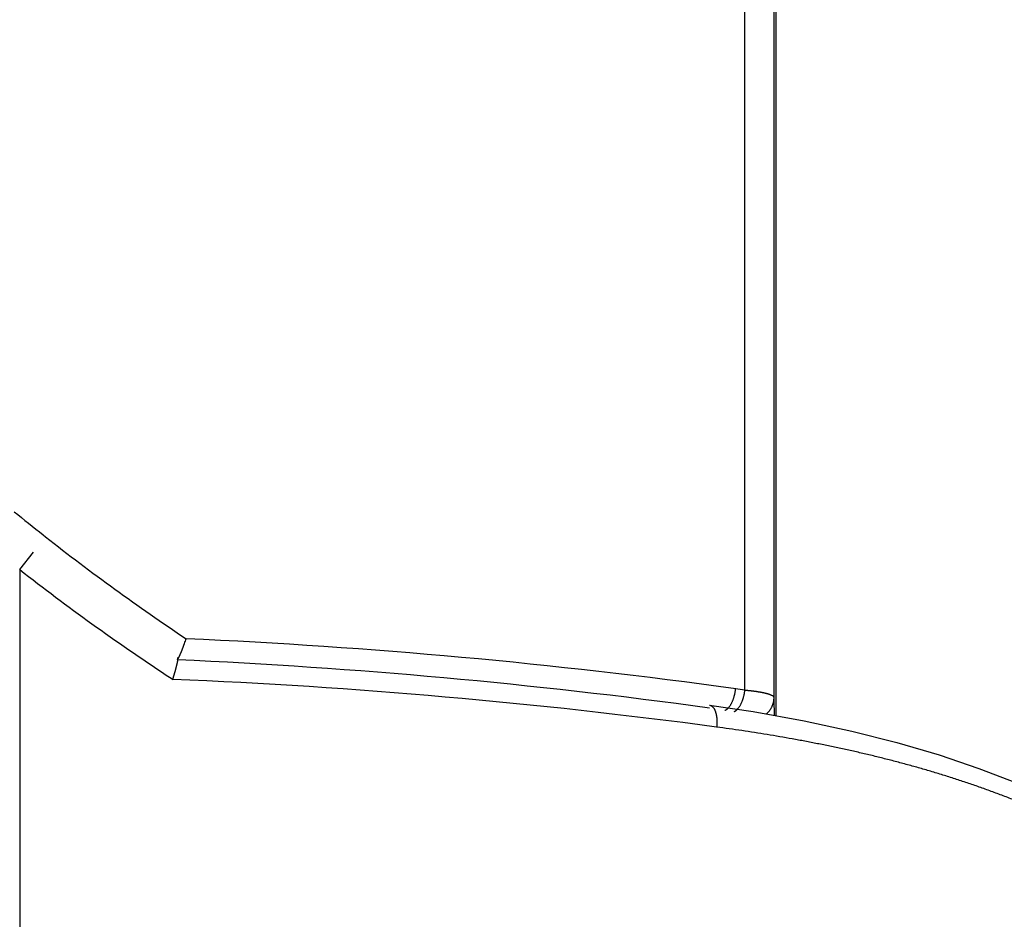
# Model space of a CAD drawing. Header units: millimetres. Extents: x 0 to 1071, y 0 to 742.
# Tile 94 of 130: x 425 to 434, y 435 to 443. Entities that reach past the tile are written whole.
import ezdxf

# ---------------------------------------------------------------- set-up
doc = ezdxf.new("R2010")
doc.units = ezdxf.units.MM
doc.header["$LTSCALE"] = 0.454724
doc.layers.add('NoLayerName_001', color=7, linetype='Continuous')
doc.styles.get("Standard").update_dxf_attribs({"font": 'txt', "bigfont": 'extfont2'})
doc.dimstyles.get("Standard").update_dxf_attribs({"dimtxt": 2.5, "dimasz": 2.5, "dimexe": 1, "dimexo": 1, "dimtad": 1, "dimdec": 3, "dimzin": 0, "dimdsep": 46, "dimtxsty": 'Standard', "dimcen": 2.5, "dimadec": 3, "dimazin": 0, "dimtfac": 0.75, "dimtdec": 3, "dimtmove": 0, "dimatfit": 3, "dimfxl": 1, "dimarcsym": 0})

# ---------------------------------------------------------------- blocks, each defined once
blk = doc.blocks.new('_OPEN30')
at = {"color": 0, "linetype": 'ByBlock', "lineweight": -2}
for p, q in [((-1, 0.267949), (0, 0)), ((0, 0), (-1, -0.267949)), ((0, 0), (-1, 0))]:
    blk.add_line(p, q, dxfattribs=at)
blk = doc.blocks.new('*D151')
at = {"layer": 'Defpoints', "color": 0}
for p in [(512.5, 482.5), (385.5, 464.2967), (385.5, 393.75)]:
    blk.add_point(p, dxfattribs=at)
at = {"layer": 'NoLayerName_001', "color": 0, "linetype": 'Continuous', "lineweight": 13}
for p, q in [((512.5, 480), (512.5, 391.25)), ((385.5, 461.7967), (385.5, 391.25)), ((508.75, 393.75), (389.25, 393.75))]:
    blk.add_line(p, q, dxfattribs=at)
at = {"layer": 'NoLayerName_001', "color": 0, "lineweight": 13, "xscale": 3.75, "yscale": 3.75, "zscale": 3.75, "rotation": 180}
blk.add_blockref('_OPEN30', (385.5, 393.75), dxfattribs=at)
at = {"layer": 'NoLayerName_001', "color": 0, "lineweight": 13, "xscale": 3.75, "yscale": 3.75, "zscale": 3.75}
blk.add_blockref('_OPEN30', (512.5, 393.75), dxfattribs=at)
at = {"layer": 'NoLayerName_001', "color": 0, "lineweight": 13, "insert": (449, 400.7169), "char_height": 8.75, "attachment_point": 5}
blk.add_mtext('\\W0.8000;127', dxfattribs=at)

msp = doc.modelspace()

# ---------------------------------------------------------------- linework, layer by layer
at = {"layer": 'NoLayerName_001', "color": 60, "linetype": 'Continuous', "lineweight": 25}
for p, q in [((431.900177, 459.199), (431.900177, 436.975047)), ((431.618898, 437.20759), (431.618898, 453.699)), ((431.882492, 437.137806), (431.882492, 453.699)), ((425.26185, 438.613061), (425.283991, 438.59565)), ((425.050062, 438.298084), (425.174161, 438.454928)), ((425.050062, 438.298084), (425.050062, 432.449))]:
    msp.add_line(p, q, dxfattribs=at)
msp.add_lwpolyline([(431.299395, 437.070702), (431.692638, 437.012105), (432.154718, 436.929596), (432.588264, 436.836632), (432.995663, 436.733623), (433.378563, 436.620731), (433.738472, 436.498506), (434.077172, 436.366975), (434.395655, 436.226285), (434.696445, 436.076163), (434.977741, 435.917052), (435.239344, 435.749327), (435.479693, 435.573593), (435.696486, 435.389829), (435.823916, 435.264673)], dxfattribs=at)
for centre, radius, start, end in [((437.766399, 454.493104), 20.212361, 230.8309691, 231.7817622), ((437.949446, 454.725823), 20.508443, 231.8609013, 236.2569914), ((438.145576, 455.095539), 21.29899, 232.0595586, 236.4563598), ((424.74237, 438.269442), 1.910947, 340.4388301, 341.7904108), ((424.141746, 383.536033), 54.190132, 82.1583544, 87.4447973), ((424.140303, 384.830839), 52.701785, 82.1951818, 87.4577505), ((438.304596, 455.325533), 21.578552, 236.4418919, 236.6322862), ((424.174924, 383.149547), 54.201676, 82.379736, 87.6089751), ((429.171491, 420.210417), 17.172469, 81.8063523, 82.0883456), ((406.74441, 436.339123), 25.150767, 1.4544127, 1.819778)]:
    msp.add_arc(centre, radius, start, end, dxfattribs=at)
for points, knots in [([(426.513361, 437.551791), (426.513889, 437.553076), (426.514948, 437.555643), (426.516516, 437.559502), (426.518074, 437.563365), (426.519619, 437.567233), (426.521153, 437.571106), (426.522678, 437.574982), (426.524192, 437.578863), (426.525696, 437.582747), (426.52719, 437.586636), (426.528674, 437.590528), (426.530149, 437.594424), (426.531615, 437.598323), (426.533072, 437.602226), (426.534519, 437.606132), (426.535958, 437.610041), (426.537389, 437.613953), (426.538811, 437.617868), (426.540224, 437.621787), (426.54163, 437.625708), (426.54256, 437.628324), (426.543026, 437.629632)], [0, 0, 0, 0, 0.0041653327, 0.0083306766, 0.0124960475, 0.0166614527, 0.020826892, 0.0249923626, 0.0291578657, 0.0333234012, 0.0374889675, 0.0416545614, 0.0458201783, 0.049985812, 0.054151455, 0.0583170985, 0.0624827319, 0.0666483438, 0.070813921, 0.0749794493, 0.0791449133, 0.083310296, 0.083310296, 0.083310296, 0.083310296]), ([(426.489847, 437.50027), (426.490283, 437.501107), (426.491162, 437.502779), (426.492447, 437.505303), (426.493716, 437.507835), (426.494967, 437.510376), (426.496203, 437.512925), (426.497425, 437.51548), (426.498634, 437.518042), (426.499829, 437.52061), (426.501011, 437.523184), (426.502182, 437.525764), (426.503341, 437.528348), (426.50449, 437.530938), (426.505628, 437.533532), (426.506757, 437.53613), (426.507877, 437.538733), (426.508988, 437.541339), (426.510092, 437.543948), (426.511188, 437.54656), (426.512279, 437.549174), (426.513, 437.550919), (426.513361, 437.551791)], [0, 0, 0, 0, 0.0028322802, 0.0056646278, 0.0084970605, 0.011329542, 0.0141620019, 0.0169944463, 0.0198269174, 0.022659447, 0.0254920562, 0.0283247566, 0.0311575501, 0.03399043, 0.0368233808, 0.0396563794, 0.0424893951, 0.0453223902, 0.0481553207, 0.0509881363, 0.0538207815, 0.0566531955, 0.0566531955, 0.0566531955, 0.0566531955]), ([(426.436151, 437.304033), (426.437077, 437.306904), (426.438936, 437.312643), (426.441226, 437.319828), (426.443045, 437.32558), (426.444402, 437.329897), (426.44575, 437.334217), (426.44709, 437.338539), (426.44842, 437.342863), (426.449742, 437.347191), (426.451055, 437.351521), (426.452357, 437.355853), (426.45365, 437.360189), (426.454932, 437.364527), (426.456204, 437.368869), (426.457464, 437.373213), (426.458714, 437.37756), (426.459951, 437.381911), (426.461177, 437.386265), (426.46239, 437.390622), (426.463589, 437.394984), (426.464774, 437.399351), (426.465945, 437.403723), (426.467101, 437.408099), (426.468242, 437.412482), (426.469366, 437.416869), (426.470471, 437.42126), (426.471558, 437.425654), (426.472625, 437.430049), (426.47367, 437.434446), (426.474692, 437.438843), (426.475691, 437.443242), (426.476663, 437.447647), (426.477607, 437.452064), (426.478519, 437.456501), (426.479398, 437.460961), (426.48024, 437.465446), (426.481036, 437.469944), (426.48176, 437.47443), (426.48241, 437.478874), (426.48274, 437.481828), (426.482916, 437.483289)], [0, 0, 0, 0, 0.009048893, 0.018098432, 0.022623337, 0.027148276, 0.03167321, 0.036198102, 0.040722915, 0.045247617, 0.049772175, 0.05429656, 0.058820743, 0.063344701, 0.067868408, 0.072391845, 0.076914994, 0.081437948, 0.085960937, 0.090484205, 0.095008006, 0.099532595, 0.104058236, 0.108585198, 0.113113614, 0.11764266, 0.122171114, 0.126697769, 0.131221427, 0.135740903, 0.140255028, 0.144764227, 0.149273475, 0.153788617, 0.158315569, 0.162860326, 0.167428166, 0.172005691, 0.176560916, 0.181061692, 0.18547706, 0.18547706, 0.18547706, 0.18547706]), ([(426.477946, 437.480753), (426.478178, 437.481056), (426.478645, 437.481659), (426.479318, 437.482584), (426.479978, 437.483519), (426.480624, 437.484463), (426.481259, 437.485415), (426.481885, 437.486373), (426.4825, 437.487337), (426.483107, 437.488307), (426.483705, 437.489283), (426.484294, 437.490263), (426.484876, 437.491249), (426.485451, 437.492239), (426.486019, 437.493233), (426.48658, 437.49423), (426.487136, 437.495231), (426.487687, 437.496234), (426.488233, 437.497241), (426.488775, 437.498249), (426.489313, 437.499259), (426.489669, 437.499933), (426.489847, 437.50027)], [0, 0, 0, 0, 0.0011437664, 0.0022876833, 0.0034318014, 0.0045759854, 0.0057200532, 0.0068640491, 0.0080080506, 0.0091521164, 0.0102962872, 0.0114405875, 0.0125850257, 0.0137295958, 0.0148742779, 0.0160190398, 0.0171638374, 0.0183086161, 0.0194533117, 0.0205978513, 0.0217421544, 0.0228861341, 0.0228861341, 0.0228861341, 0.0228861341]), ([(426.482916, 437.483289), (426.483043, 437.48474), (426.483386, 437.487697), (426.483383, 437.492248), (426.48388, 437.497031), (426.482091, 437.49974), (426.481479, 437.501088)], [0, 0, 0, 0, 0.0043678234, 0.0088900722, 0.0137785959, 0.0182168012, 0.0182168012, 0.0182168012, 0.0182168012]), ([(431.466922, 437.044819), (431.469064, 437.047141), (431.473455, 437.051689), (431.479393, 437.059095), (431.484966, 437.06679), (431.49013, 437.074801), (431.494929, 437.083069), (431.499384, 437.091558), (431.503522, 437.100228), (431.507367, 437.109037), (431.510946, 437.117949), (431.514286, 437.126931), (431.517388, 437.135973), (431.520256, 437.14507), (431.522894, 437.15422), (431.525305, 437.163417), (431.527494, 437.17266), (431.529464, 437.181944), (431.531222, 437.191266), (431.532763, 437.200623), (431.534123, 437.210009), (431.534833, 437.216291), (431.535213, 437.21943)], [0, 0, 0, 0, 0.009475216, 0.018951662, 0.028447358, 0.037972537, 0.047530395, 0.057117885, 0.066726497, 0.076342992, 0.085950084, 0.095531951, 0.105089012, 0.114625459, 0.124145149, 0.133651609, 0.143148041, 0.152637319, 0.162122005, 0.171604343, 0.181086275, 0.190569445, 0.190569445, 0.190569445, 0.190569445]), ([(431.549017, 437.03265), (431.551197, 437.034958), (431.555665, 437.039476), (431.561716, 437.046853), (431.5674, 437.054528), (431.572672, 437.062528), (431.577576, 437.070792), (431.582133, 437.079285), (431.586368, 437.087965), (431.590306, 437.09679), (431.593974, 437.105721), (431.597397, 437.114726), (431.600578, 437.123794), (431.60352, 437.132921), (431.606226, 437.142102), (431.608701, 437.151334), (431.610949, 437.160613), (431.612975, 437.169935), (431.614783, 437.179297), (431.61637, 437.188696), (431.617771, 437.198125), (431.618505, 437.204437), (431.618897, 437.20759)], [0, 0, 0, 0, 0.009523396, 0.019048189, 0.028592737, 0.038167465, 0.047775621, 0.057414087, 0.067074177, 0.076742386, 0.08640108, 0.096034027, 0.105641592, 0.115228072, 0.124797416, 0.134353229, 0.143898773, 0.153436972, 0.162970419, 0.172501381, 0.182031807, 0.191563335, 0.191563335, 0.191563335, 0.191563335]), ([(431.618898, 437.20759), (431.621215, 437.207384), (431.625849, 437.206976), (431.632799, 437.206335), (431.639746, 437.205676), (431.646692, 437.204994), (431.653635, 437.204289), (431.660575, 437.203559), (431.667513, 437.202803), (431.674449, 437.202021), (431.681381, 437.20121), (431.68831, 437.200371), (431.695235, 437.199501), (431.702157, 437.198599), (431.709076, 437.197665), (431.71599, 437.196697), (431.7229, 437.195695), (431.729806, 437.194656), (431.736706, 437.19358), (431.7436, 437.192463), (431.750485, 437.191304), (431.757359, 437.1901), (431.764221, 437.188848), (431.77107, 437.187545), (431.777904, 437.18619), (431.784725, 437.184773), (431.791534, 437.183286), (431.798335, 437.181718), (431.805131, 437.180059), (431.811921, 437.178301), (431.818694, 437.176437), (431.825426, 437.17446), (431.832084, 437.172369), (431.838635, 437.170155), (431.845082, 437.167813), (431.851461, 437.165246), (431.857858, 437.16231), (431.864287, 437.158841), (431.870763, 437.155005), (431.874485, 437.151547), (431.87641, 437.14994)], [0, 0, 0, 0, 0.006978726, 0.013957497, 0.020936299, 0.027915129, 0.034893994, 0.041872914, 0.04885192, 0.055831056, 0.062810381, 0.069789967, 0.076769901, 0.083750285, 0.090731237, 0.097712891, 0.104695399, 0.111678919, 0.118663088, 0.125646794, 0.13262891, 0.139608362, 0.146584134, 0.153555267, 0.160521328, 0.16748571, 0.174453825, 0.181431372, 0.188424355, 0.195439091, 0.202472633, 0.209498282, 0.216486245, 0.223407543, 0.230240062, 0.237060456, 0.244032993, 0.251336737, 0.2589895, 0.266513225, 0.266513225, 0.266513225, 0.266513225]), ([(431.810833, 436.99007), (431.812977, 436.991884), (431.817328, 436.995449), (431.823511, 437.001207), (431.829481, 437.007204), (431.835189, 437.013472), (431.840632, 437.019987), (431.845793, 437.026737), (431.850661, 437.033711), (431.855222, 437.040895), (431.859463, 437.048276), (431.863371, 437.055842), (431.866932, 437.06358), (431.87014, 437.07147), (431.872992, 437.079493), (431.875482, 437.087632), (431.877606, 437.095865), (431.879358, 437.104176), (431.880737, 437.112543), (431.881722, 437.120949), (431.88237, 437.129373), (431.882419, 437.134998), (431.882492, 437.137806)], [0, 0, 0, 0, 0.00842554, 0.016870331, 0.025331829, 0.033807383, 0.042294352, 0.050790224, 0.059292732, 0.067799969, 0.076310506, 0.084823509, 0.093338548, 0.101854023, 0.110367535, 0.118876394, 0.127377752, 0.135868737, 0.144346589, 0.152808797, 0.161253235, 0.169678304, 0.169678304, 0.169678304, 0.169678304]), ([(431.87641, 437.14994), (431.877821, 437.148064), (431.881358, 437.144768), (431.881876, 437.139974), (431.882492, 437.137806)], [0, 0, 0, 0, 0.0070432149, 0.0138063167, 0.0138063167, 0.0138063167, 0.0138063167]), ([(431.299389, 437.070661), (431.301453, 437.070195), (431.305669, 437.069503), (431.311617, 437.066978), (431.317263, 437.063769), (431.322523, 437.059852), (431.327354, 437.055425), (431.33171, 437.050602), (431.335581, 437.045477), (431.33902, 437.040122), (431.342104, 437.034579), (431.344917, 437.028892), (431.347488, 437.023081), (431.349831, 437.017164), (431.35196, 437.011164), (431.353892, 437.005097), (431.355637, 436.998978), (431.357203, 436.992811), (431.358598, 436.986603), (431.359831, 436.980359), (431.36091, 436.974083), (431.361844, 436.967781), (431.362641, 436.961457), (431.363309, 436.955118), (431.363858, 436.948767), (431.364297, 436.942409), (431.36463, 436.936048), (431.364858, 436.929685), (431.364983, 436.923321), (431.365006, 436.916958), (431.364929, 436.910598), (431.364754, 436.90424), (431.364482, 436.897888), (431.364115, 436.891541), (431.363652, 436.885202), (431.363107, 436.878871), (431.362656, 436.874659), (431.362441, 436.872552)], [0, 0, 0, 0, 0.006348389, 0.012755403, 0.019249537, 0.025809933, 0.032380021, 0.038879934, 0.045278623, 0.051625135, 0.057958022, 0.064298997, 0.070652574, 0.077016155, 0.083384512, 0.089750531, 0.096112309, 0.102472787, 0.108834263, 0.115198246, 0.121565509, 0.127936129, 0.134309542, 0.140684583, 0.147059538, 0.15343226, 0.159801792, 0.166168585, 0.172533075, 0.178895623, 0.185256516, 0.19161597, 0.197974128, 0.204331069, 0.210686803, 0.217041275, 0.22339437, 0.22339437, 0.22339437, 0.22339437]), ([(431.438363, 437.024683), (431.438903, 437.024908), (431.439988, 437.025346), (431.441586, 437.026074), (431.443165, 437.026841), (431.444724, 437.027651), (431.446263, 437.0285), (431.44778, 437.029385), (431.449278, 437.030307), (431.450755, 437.031262), (431.452212, 437.03225), (431.453648, 437.033268), (431.455065, 437.034316), (431.456461, 437.035392), (431.457838, 437.036494), (431.459194, 437.037621), (431.460531, 437.038771), (431.461849, 437.039942), (431.463147, 437.041134), (431.464425, 437.042345), (431.465686, 437.043571), (431.466509, 437.044405), (431.466922, 437.044819)], [0, 0, 0, 0, 0.0017546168, 0.003509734, 0.0052655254, 0.0070219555, 0.0087788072, 0.0105360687, 0.0122940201, 0.0140528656, 0.0158127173, 0.0175735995, 0.0193354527, 0.021098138, 0.0228614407, 0.0246250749, 0.0263886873, 0.0281518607, 0.029914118, 0.0316749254, 0.0334336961, 0.0351897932, 0.0351897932, 0.0351897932, 0.0351897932]), ([(431.520852, 437.013091), (431.521382, 437.013312), (431.522445, 437.013744), (431.524013, 437.014457), (431.525564, 437.015207), (431.527095, 437.015997), (431.528607, 437.016824), (431.5301, 437.017686), (431.531573, 437.018582), (431.533028, 437.01951), (431.534464, 437.020469), (431.53588, 437.021457), (431.537278, 437.022473), (431.538657, 437.023516), (431.540017, 437.024584), (431.541359, 437.025676), (431.542682, 437.02679), (431.543986, 437.027925), (431.545272, 437.029079), (431.546539, 437.030252), (431.54779, 437.03144), (431.548607, 437.032248), (431.549017, 437.03265)], [0, 0, 0, 0, 0.0017212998, 0.0034430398, 0.0051653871, 0.0068883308, 0.0086117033, 0.0103354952, 0.012059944, 0.0137852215, 0.0155114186, 0.0172385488, 0.0189665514, 0.0206952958, 0.0224245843, 0.0241541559, 0.0258836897, 0.0276128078, 0.0293410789, 0.031068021, 0.0327931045, 0.0345157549, 0.0345157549, 0.0345157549, 0.0345157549]), ([(431.591493, 436.840075), (431.553335, 436.845619), (431.477059, 436.856966), (431.400635, 436.86727), (431.362443, 436.872552)], [0, 0, 0, 0, 0.115676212, 0.231342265, 0.231342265, 0.231342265, 0.231342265]), ([(435.652201, 435.296755), (435.622572, 435.321425), (435.563872, 435.371476), (435.472374, 435.442364), (435.379135, 435.510974), (435.284026, 435.577011), (435.187408, 435.640789), (435.089439, 435.702416), (434.990211, 435.76194), (434.889806, 435.819427), (434.788305, 435.87494), (434.685785, 435.928548), (434.582319, 435.980309), (434.477974, 436.030283), (434.372815, 436.078529), (434.266907, 436.125104), (434.160314, 436.170073), (434.053075, 436.21347), (433.945229, 436.255327), (433.836811, 436.295682), (433.727855, 436.334568), (433.618396, 436.372023), (433.508461, 436.408078), (433.39808, 436.44277), (433.287278, 436.476133), (433.176083, 436.508201), (433.064522, 436.53901), (432.952621, 436.568595), (432.840408, 436.596989), (432.727909, 436.624228), (432.615152, 436.650346), (432.50216, 436.67538), (432.38895, 436.699359), (432.275538, 436.722314), (432.161935, 436.744275), (432.048155, 436.765269), (431.93421, 436.785336), (431.82011, 436.804471), (431.705887, 436.822835), (431.629613, 436.834261), (431.591493, 436.840075)], [0, 0, 0, 0, 0.11566829, 0.23138064, 0.34714104, 0.46292793, 0.57869747, 0.69442358, 0.81012273, 0.92580925, 1.04149155, 1.15717301, 1.27285753, 1.3885479, 1.50424273, 1.61993656, 1.73562257, 1.85130327, 1.96698307, 2.08266441, 2.19834783, 2.31403348, 2.42972518, 2.54542644, 2.6611392, 2.77686394, 2.89259968, 3.00834406, 3.12409338, 3.23984264, 3.3555856, 3.47131595, 3.58703436, 3.70274424, 3.81844812, 3.93414771, 4.04984389, 4.16553678, 4.28122572, 4.39690934, 4.39690934, 4.39690934, 4.39690934])]:
    msp.add_open_spline(points, degree=3, knots=knots, dxfattribs=at)

# ---------------------------------------------------------------- dimensions: what is measured, and where the dimension line sits
at = {"layer": 'NoLayerName_001', "color": 3, "linetype": 'Continuous', "lineweight": 13}
dim = msp.add_linear_dim(base=(385.500001, 393.75), p1=(512.5, 482.5), p2=(385.500001, 464.296655), angle=180, text='\\W0.8000;<>', dimstyle='Standard', override={"dimtxt": 8.75, "dimasz": 3.75, "dimexe": 2.5, "dimexo": 2.5, "dimgap": 2.5, "dimzin": 8, "dimblk": 'OPEN30', "dimclrd": 0, "dimclre": 0, "dimclrt": 0, "dimtp": 0, "dimtm": 0, "dimlwd": 13, "dimlwe": 13}, dxfattribs=at)
dim.commit()
dim.dimension.update_dxf_attribs({"geometry": '*D151', "text_midpoint": (449, 393.75), "dimtype": 160})

doc.saveas('drawing.dxf')
